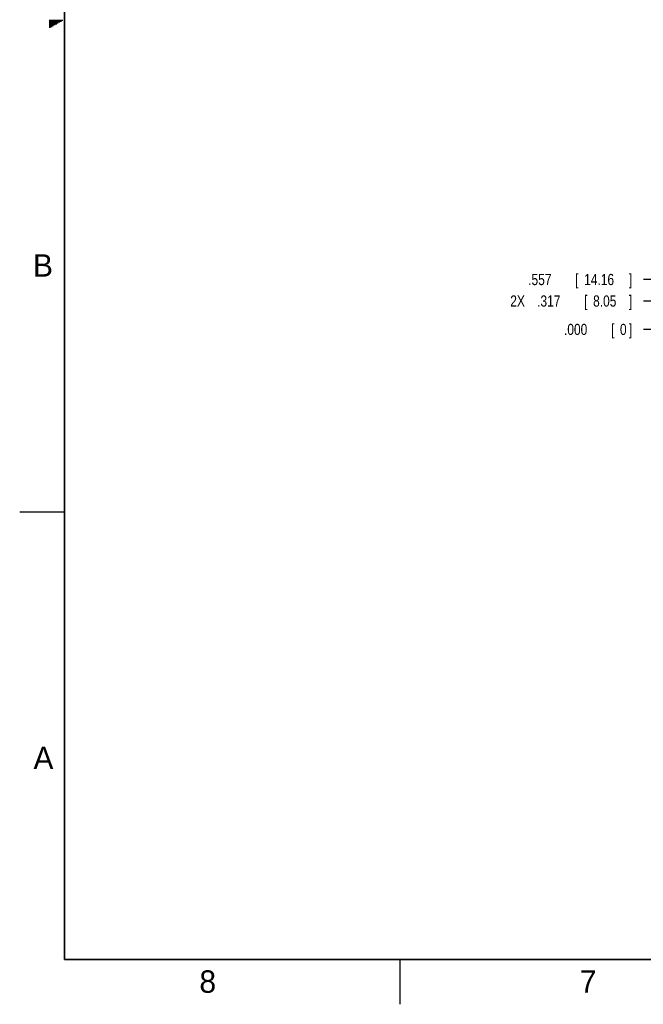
# Model space of a CAD drawing. Header units: inches. Extents: x 0 to 34, y 0 to 22.
# Tile 1 of 43: x 0 to 7, y 0 to 11. Entities that reach past the tile are written whole.
import ezdxf

# ---------------------------------------------------------------- set-up
doc = ezdxf.new("R2010")
doc.units = ezdxf.units.IN
doc.header["$LTSCALE"] = 1.87
doc.header["$MEASUREMENT"] = 0
doc.layers.get('0').update_dxf_attribs({"linetype": 'CONTINUOUS'})
doc.layers.add('DIMENSIONS', color=7, linetype='CONTINUOUS')
doc.styles.get("Standard").update_dxf_attribs({"font": 'txt', "width": 0.8})
doc.dimstyles.new('DIMSTYLE_2', dxfattribs={"dimtxt": 0.125, "dimasz": 0.1875, "dimexe": 0.18, "dimexo": 0.0625, "dimgap": 0.09, "dimtad": 0, "dimtih": 1, "dimtoh": 1, "dimdec": 3, "dimzin": 4, "dimdsep": 46, "dimtxsty": 'STANDARD', "dimblk": '_FILLED', "dimblk1": '_FILLED', "dimblk2": '_FILLED', "dimcen": 0.09, "dimadec": 0, "dimazin": 0, "dimtp": 0.01, "dimtm": 0.01, "dimtfac": 1, "dimtdec": 3, "dimtofl": 0, "dimtmove": 0, "dimatfit": 3, "dimldrblk": '_FILLED', "dimfxl": 1, "dimtolj": 1, "dimtzin": 4, "dimarcsym": 0})

# ---------------------------------------------------------------- blocks, each defined once
blk = doc.blocks.new('*D1')
at = {"layer": 'DIMENSIONS', "color": 2, "linetype": 'CONTINUOUS'}
blk.add_line((7.21, 7.853), (6.966, 7.853), dxfattribs=at)
at = {"layer": 'DIMENSIONS', "color": 2, "linetype": 'CONTINUOUS', "width": 0.8}
for s, p in [('2X ', (5.479, 7.791)), ('.317', (5.779, 7.791)), ('[', (6.304, 7.791)), ('8.05', (6.404, 7.791)), (']', (6.804, 7.791))]:
    blk.add_text(s, height=0.125, dxfattribs=at).set_placement(p)
blk = doc.blocks.new('_FILLED')
at = {"color": 0, "linetype": 'BYBLOCK'}
blk.add_solid([(0, 0), (-1, 0.174), (-1, -0.174)], dxfattribs=at)
blk = doc.blocks.new('*D2')
at = {"layer": 'DIMENSIONS', "color": 2, "linetype": 'CONTINUOUS'}
blk.add_line((7.129, 7.536), (6.966, 7.536), dxfattribs=at)
at = {"layer": 'DIMENSIONS', "color": 2, "linetype": 'CONTINUOUS', "width": 0.8}
for s, p in [('.000', (6.079, 7.474)), ('[', (6.604, 7.474)), ('0', (6.704, 7.474)), (']', (6.804, 7.474))]:
    blk.add_text(s, height=0.125, dxfattribs=at).set_placement(p)
blk = doc.blocks.new('*D33')
at = {"layer": 'DIMENSIONS', "color": 2, "linetype": 'CONTINUOUS'}
blk.add_line((12.214, 8.094), (6.966, 8.094), dxfattribs=at)
at = {"layer": 'DIMENSIONS', "color": 2, "linetype": 'CONTINUOUS', "width": 0.8}
for s, p in [('.557', (5.679, 8.031)), ('[', (6.204, 8.031)), ('14.16', (6.304, 8.031)), (']', (6.804, 8.031))]:
    blk.add_text(s, height=0.125, dxfattribs=at).set_placement(p)

msp = doc.modelspace()

# ---------------------------------------------------------------- linework, layer by layer
at = {"color": 2, "linetype": 'CONTINUOUS'}
for p, q in [((0.3303, 10.99), (0.4827, 10.99)), ((0.3303, 10.98), (0.4654, 10.98)), ((0.3303, 10.97), (0.448, 10.97)), ((0.3303, 10.96), (0.4307, 10.96)), ((0.3303, 10.95), (0.4134, 10.95)), ((0.3303, 10.94), (0.3961, 10.94)), ((0.3303, 10.93), (0.3788, 10.93)), ((0.3303, 10.92), (0.3614, 10.92)), ((0.3303, 10.91), (0.3441, 10.91)), ((0, 5.5), (0.5, 5.5)), ((4.25, 0), (4.25, 0.5))]:
    msp.add_line(p, q, dxfattribs=at)
at = {"color": 7, "linetype": 'CONTINUOUS', "const_width": 0.02}
for points in [[(0.5, 21.5), (0.5, 0.5)], [(0.5, 0.5), (33.5, 0.5)]]:
    msp.add_lwpolyline(points, dxfattribs=at)

# ---------------------------------------------------------------- texts
at = {"color": 2, "linetype": 'CONTINUOUS'}
for s, p in [('B', (0.1484, 8.1257)), ('A', (0.1541, 2.6261)), ('8', (2.0074, 0.1291)), ('7', (6.2553, 0.1287))]:
    msp.add_text(s, height=0.25, dxfattribs=at).set_placement(p)

# ---------------------------------------------------------------- dimensions: what is measured, and where the dimension line sits
at = {"layer": 'DIMENSIONS', "color": 2, "linetype": 'CONTINUOUS'}
for feature_location, offset, origin, picture, middle in [((12.21418, 8.09378), (-5.2481, 0), (12.27668, 7.53633), '*D33', (6.29108, 8.09378)), ((7.1287511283, 7.5363348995), (-0.1626711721, 0), (7.2268144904, 7.5363348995), '*D2', (6.4910799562, 7.5363348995))]:
    dim = msp.add_ordinate_dim(feature_location=feature_location, offset=offset, dtype=0, origin=origin, dimstyle='DIMSTYLE_2', dxfattribs=at)
    dim.commit()
    dim.dimension.update_dxf_attribs({"geometry": picture, "text_midpoint": middle})
dim = msp.add_ordinate_dim(feature_location=(7.2101, 7.8533), offset=(-0.244, 0), dtype=0, origin=(7.2268, 7.5363), text='2X <>', dimstyle='DIMSTYLE_2', dxfattribs=at)
dim.commit()
dim.dimension.update_dxf_attribs({"geometry": '*D1', "text_midpoint": (6.1911, 7.8533)})

doc.saveas('drawing.dxf')
